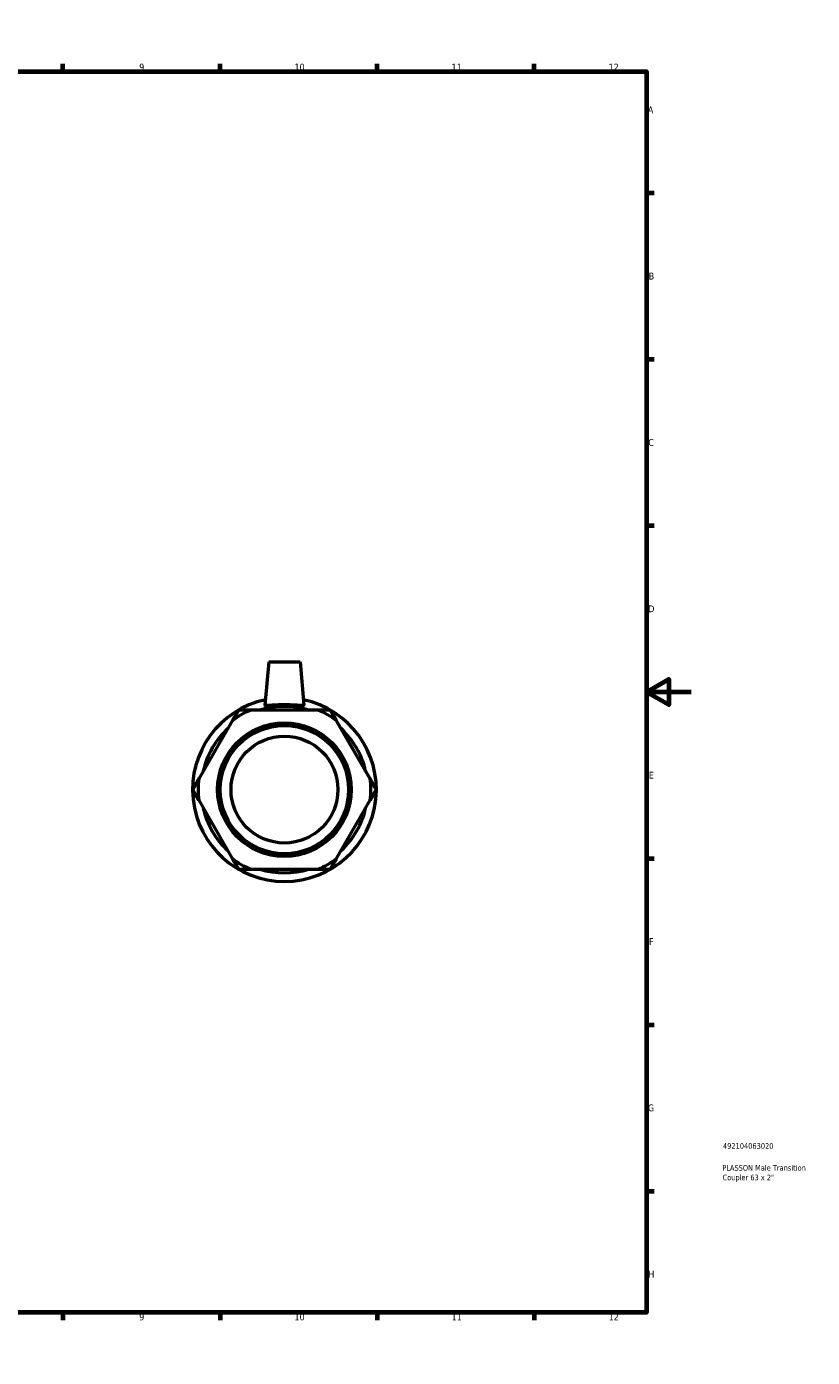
# Model space of a CAD drawing. Header units: millimetres. Extents: x -3 to 895, y -151 to 594.
# Tile 3 of 3: x 544 to 895, y 0 to 594. Entities that reach past the tile are written whole.
import ezdxf

# ---------------------------------------------------------------- set-up
doc = ezdxf.new("R2010")
doc.units = ezdxf.units.MM
for name, color, linetype, lineweight in [('Border (ANSI)', 7, 'Continuous', 70), ('Title (ISO)', 7, 'Continuous', 50), ('Visible (ANSI)', 7, 'Continuous', 50)]:
    doc.layers.add(name, color=color, linetype=linetype, lineweight=lineweight)
doc.styles.add('Note Text (ANSI)', font='tahoma.ttf')
doc.styles.add('Note Text (ISO)', font='tahoma.ttf')

# ---------------------------------------------------------------- blocks, each defined once
blk = doc.blocks.new('Borders Default Border')
at = {"layer": 'Border (ANSI)'}
for p, q in [((70.08, 574), (70.08, 577.45)), ((140.17, 574), (140.17, 577.45)), ((210.25, 574), (210.25, 577.45)), ((280.33, 574), (280.33, 577.45)), ((350.42, 574), (350.42, 577.45)), ((490.58, 574), (490.58, 577.45)), ((560.67, 574), (560.67, 577.45)), ((630.75, 574), (630.75, 577.45)), ((700.83, 574), (700.83, 577.45)), ((770.92, 574), (770.92, 577.45)), ((20, 519.75), (16.55, 519.75)), ((821, 519.75), (824.45, 519.75)), ((20, 445.5), (16.55, 445.5)), ((821, 445.5), (824.45, 445.5)), ((20, 371.25), (16.55, 371.25)), ((821, 371.25), (824.45, 371.25)), ((20, 222.75), (16.55, 222.75)), ((821, 222.75), (824.45, 222.75)), ((20, 148.5), (16.55, 148.5)), ((821, 148.5), (824.45, 148.5)), ((20, 74.25), (16.55, 74.25)), ((821, 74.25), (824.45, 74.25)), ((70.08, 20), (70.08, 16.55)), ((140.17, 20), (140.17, 16.55)), ((210.25, 20), (210.25, 16.55)), ((280.33, 20), (280.33, 16.55)), ((350.42, 20), (350.42, 16.55)), ((490.58, 20), (490.58, 16.55)), ((560.67, 20), (560.67, 16.55)), ((630.75, 20), (630.75, 16.55)), ((700.83, 20), (700.83, 16.55)), ((770.92, 20), (770.92, 16.55))]:
    blk.add_line(p, q, dxfattribs=at)
at = {"layer": 'Border (ANSI)', "flags": 128}
for points in [[(420.5, 594), (420.5, 574), (414.73, 584), (426.27, 584), (420.5, 574)], [(20, 20), (20, 574), (821, 574), (821, 20), (20, 20)], [(0, 297), (20, 297), (10, 302.77), (10, 291.23), (20, 297)], [(841, 297), (821, 297), (831, 302.77), (831, 291.23), (821, 297)], [(420.5, 0), (420.5, 20), (414.73, 10), (426.27, 10), (420.5, 20)]]:
    blk.add_lwpolyline(points, dxfattribs=at)
at = {"layer": 'Border (ANSI)', "color": 230, "true_color": 0xff0080, "attachment_point": 7, "style": 'Note Text (ANSI)'}
for s, insert, char_height in [('1', (34.35, 574.4), 3.05), ('2', (104.2, 574.4), 3.05), ('3', (174.26, 574.34), 3.05), ('4', (244.23, 574.4), 3.05), ('5', (314.48, 574.34), 3.05), ('6', (384.49, 574.34), 3.05), ('7', (454.6, 574.4), 3.05), ('8', (524.63, 574.33), 3.05), ('9', (594.7, 574.34), 3.05), ('10', (663.96, 574.34), 3.048), ('11', (734.04, 574.4), 3.048), ('12', (804.13, 574.4), 3.048), ('A', (16.78, 555.35), 3.05), ('A', (821.63, 555.35), 3.05), ('B', (17.15, 481.1), 3.05), ('B', (821.99, 481.1), 3.05), ('C', (16.95, 406.8), 3.05), ('C', (821.8, 406.8), 3.05), ('D', (16.96, 332.6), 3.05), ('D', (821.81, 332.6), 3.05), ('E', (17.21, 258.35), 3.05), ('E', (822.05, 258.35), 3.05), ('F', (17.29, 184.1), 3.05), ('F', (822.14, 184.1), 3.05), ('G', (16.81, 109.79), 3.05), ('G', (821.66, 109.79), 3.05), ('H', (16.97, 35.6), 3.05), ('H', (821.81, 35.6), 3.05), ('1', (34.35, 16.55), 3.05), ('2', (104.2, 16.55), 3.05), ('3', (174.26, 16.49), 3.05), ('4', (244.23, 16.55), 3.05), ('5', (314.48, 16.49), 3.05), ('6', (384.49, 16.49), 3.05), ('7', (454.6, 16.55), 3.05), ('8', (524.63, 16.48), 3.05), ('9', (594.7, 16.49), 3.05), ('10', (663.96, 16.49), 3.048), ('11', (734.04, 16.55), 3.048), ('12', (804.13, 16.55), 3.048)]:
    blk.add_mtext(s, dxfattribs=dict(at, insert=insert, char_height=char_height))
blk = doc.blocks.new('Title Blocks ISO')
at = {"layer": 'Title (ISO)', "color": 232, "true_color": 0xca0064, "style": 'Note Text (ISO)'}
for tag, p in [('PART_NUMBER_001', (34.16, 73.13)), ('DESCRIPTION_001', (33.84, 63.34)), ('DESCRIPTION_002', (33.98, 59.06))]:
    blk.add_attdef(tag, p, '', height=2.5, dxfattribs=at)

msp = doc.modelspace()

# ---------------------------------------------------------------- linework, layer by layer
at = {"layer": 'Visible (ANSI)'}
for p, q in [((652.506, 310.427), (650.822, 291.187)), ((652.506, 310.427), (666.506, 310.427)), ((666.506, 310.427), (668.189, 291.187)), ((674.492, 288.934), (644.52, 288.934)), ((636.249, 284.159), (621.263, 258.203)), ((697.749, 258.203), (682.763, 284.159)), ((621.263, 248.652), (636.249, 222.696)), ((682.763, 222.696), (697.749, 248.652)), ((644.52, 217.92), (674.492, 217.92))]:
    msp.add_line(p, q, dxfattribs=at)
for radius in [29.807, 28.615, 23.846]:
    msp.add_circle((659.506, 253.427), radius, dxfattribs=at)
for radius, start, end in [(41, 101.932792, 78.067208), (38.54, 112.882587, 127.117413), (37.157, 72.860458, 107.139542), (38.54, 52.882587, 67.117413), (37.157, 132.860458, 167.139542), (37.157, 12.860458, 47.139542), (38.54, 172.882587, 187.117413), (38.54, 352.882587, 7.117413), (37.157, 192.860458, 227.139542), (37.157, 312.860458, 347.139542), (38.54, 232.882587, 247.117413), (38.54, 292.882587, 307.117413), (37.157, 252.860458, 287.139542)]:
    msp.add_arc((659.506, 253.427), radius, start, end, dxfattribs=at)
msp.add_open_spline([(668.187, 291.157), (668.162, 291.048), (667.924, 290.983), (667.014, 290.953), (666.341, 290.986), (664.805, 291.076), (663.836, 291.138), (661.723, 291.232), (660.578, 291.26), (658.433, 291.26), (657.288, 291.232), (655.175, 291.138), (654.207, 291.076), (652.67, 290.986), (651.998, 290.953), (651.087, 290.983), (650.849, 291.048), (650.822, 291.166), (650.822, 291.176), (650.823, 291.187)], degree=3, knots=[0, 0, 0, 0, 0.3199777, 0.3199777, 0.6399553, 0.6399553, 0.9616457, 0.9616457, 1.2833361, 1.2833361, 1.6050265, 1.6050265, 1.9267169, 1.9267169, 2.2466945, 2.2466945, 2.5666722, 2.5666722, 2.5949422, 2.5949422, 2.5949422, 2.5949422], dxfattribs=at)
msp.add_open_spline([(668.189, 291.187), (668.19, 291.176), (668.189, 291.166), (668.187, 291.157)], degree=3, dxfattribs=at)
for points in [[(639.006, 288.934), (637.585, 286.473), (636.249, 284.159)], [(644.52, 288.934), (641.848, 288.934), (639.006, 288.934)], [(680.006, 288.934), (677.163, 288.934), (674.492, 288.934)], [(682.763, 284.159), (681.427, 286.473), (680.006, 288.934)], [(621.263, 258.203), (619.927, 255.889), (618.506, 253.427)], [(700.506, 253.427), (699.085, 255.889), (697.749, 258.203)], [(618.506, 253.427), (619.927, 250.966), (621.263, 248.652)], [(697.749, 248.652), (699.085, 250.966), (700.506, 253.427)], [(636.249, 222.696), (637.585, 220.382), (639.006, 217.92)], [(680.006, 217.92), (681.427, 220.382), (682.763, 222.696)], [(639.006, 217.92), (641.848, 217.92), (644.52, 217.92)], [(674.492, 217.92), (677.163, 217.92), (680.006, 217.92)]]:
    msp.add_rational_spline(points, [1, 1.00241153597, 1], degree=2, dxfattribs=at)

# ---------------------------------------------------------------- block references
msp.add_blockref('Borders Default Border', (0, 0))
msp.add_blockref('Title Blocks ISO', (821, 20)).add_auto_attribs({'PART_NUMBER_001': '492104063020', 'DESCRIPTION_001': 'PLASSON Male Transition', 'DESCRIPTION_002': 'Coupler 63 x 2"'})

doc.saveas('drawing.dxf')
